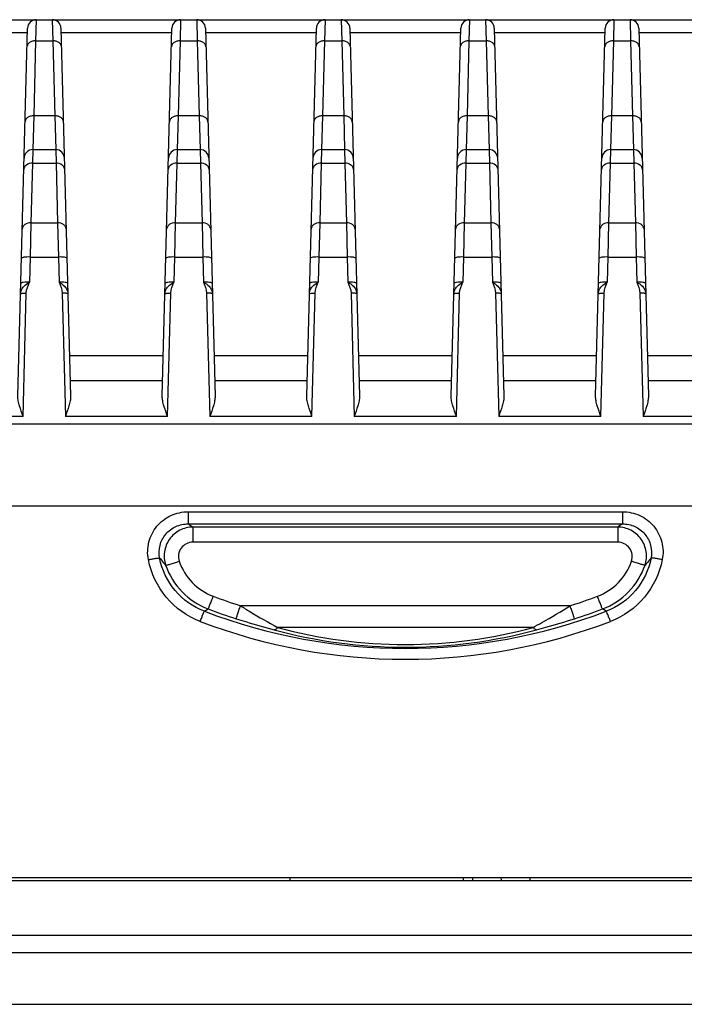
# Model space of a CAD drawing. Header units: millimetres. Extents: x 0 to 1682, y 0 to 1188.
# Tile 16 of 73: x 420 to 443, y 962 to 997. Entities that reach past the tile are written whole.
import ezdxf

# ---------------------------------------------------------------- set-up
doc = ezdxf.new("R2010")
doc.units = ezdxf.units.MM
doc.header["$LTSCALE"] = 92.51
for name, color, linetype in [('L2', 7, 'CONTINUOUS'), ('PROCESSING_MODULE_COVER-SHAPE', 7, 'CONTINUOUS'), ('PROTECTIVE_COVER-SHAPE', 7, 'CONTINUOUS'), ('REAR_CASE_15_RT1540__2024-SHAPE', 7, 'CONTINUOUS')]:
    doc.layers.add(name, color=color, linetype=linetype)

msp = doc.modelspace()

# ---------------------------------------------------------------- linework, layer by layer
at = {"layer": 'L2', "color": 7, "linetype": 'Continuous'}
for p, q in [((429.562574, 966.846684), (429.562574, 966.746684)), ((435.562574, 966.846684), (435.562574, 966.746684))]:
    msp.add_line(p, q, dxfattribs=at)
at = {"layer": 'PROCESSING_MODULE_COVER-SHAPE', "color": 7, "linetype": 'Continuous'}
for p, q in [((340.43256, 996.546684), (526.692588, 996.546684)), ((420.782145, 996.546684), (420.765271, 995.81443)), ((421.343003, 996.546684), (421.359877, 995.81443)), ((425.782145, 996.546684), (425.765271, 995.81443)), ((426.343003, 996.546684), (426.359877, 995.81443)), ((430.782145, 996.546684), (430.765271, 995.81443)), ((431.343003, 996.546684), (431.359877, 995.81443)), ((435.782145, 996.546684), (435.765271, 995.81443)), ((436.343003, 996.546684), (436.359877, 995.81443)), ((440.782145, 996.546684), (440.765271, 995.81443)), ((441.343003, 996.546684), (441.359877, 995.81443)), ((420.148468, 983.507989), (420.482248, 996.254537)), ((421.6429, 996.254537), (421.97668, 983.507989)), ((425.148468, 983.507989), (425.482248, 996.254537)), ((426.6429, 996.254537), (426.97668, 983.507989)), ((430.148468, 983.507989), (430.482248, 996.254537)), ((431.6429, 996.254537), (431.97668, 983.507989)), ((435.148468, 983.507989), (435.482248, 996.254537)), ((436.6429, 996.254537), (436.97668, 983.507989)), ((440.148468, 983.507989), (440.482248, 996.254537)), ((441.6429, 996.254537), (441.97668, 983.507989)), ((416.646754, 996.107344), (420.478393, 996.107344)), ((420.765271, 995.81443), (420.697288, 993.218257)), ((420.765271, 995.81443), (421.359877, 995.81443)), ((421.359877, 995.81443), (421.42786, 993.218257)), ((421.646754, 996.107344), (425.478393, 996.107344)), ((425.765271, 995.81443), (425.697288, 993.218257)), ((425.765271, 995.81443), (426.359877, 995.81443)), ((426.359877, 995.81443), (426.42786, 993.218257)), ((426.646754, 996.107344), (430.478393, 996.107344)), ((430.765271, 995.81443), (430.697288, 993.218257)), ((430.765271, 995.81443), (431.359877, 995.81443)), ((431.359877, 995.81443), (431.42786, 993.218257)), ((431.646754, 996.107344), (435.478393, 996.107344)), ((435.765271, 995.81443), (435.697288, 993.218257)), ((435.765271, 995.81443), (436.359877, 995.81443)), ((436.359877, 995.81443), (436.42786, 993.218257)), ((436.646754, 996.107344), (440.478393, 996.107344)), ((440.765271, 995.81443), (440.697288, 993.218257)), ((440.765271, 995.81443), (441.359877, 995.81443)), ((441.359877, 995.81443), (441.42786, 993.218257)), ((441.646754, 996.107344), (445.478393, 996.107344)), ((420.697288, 993.218257), (420.664308, 992.046684)), ((421.42786, 993.218257), (420.697288, 993.218257)), ((421.42786, 993.218257), (421.46084, 992.046684)), ((425.697288, 993.218257), (425.664308, 992.046684)), ((426.42786, 993.218257), (425.697288, 993.218257)), ((426.42786, 993.218257), (426.46084, 992.046684)), ((430.697288, 993.218257), (430.664308, 992.046684)), ((431.42786, 993.218257), (430.697288, 993.218257)), ((431.42786, 993.218257), (431.46084, 992.046684)), ((435.697288, 993.218257), (435.664308, 992.046684)), ((436.42786, 993.218257), (435.697288, 993.218257)), ((436.42786, 993.218257), (436.46084, 992.046684)), ((440.697288, 993.218257), (440.664308, 992.046684)), ((441.42786, 993.218257), (440.697288, 993.218257)), ((441.42786, 993.218257), (441.46084, 992.046684)), ((420.664308, 992.046684), (420.653894, 991.578773)), ((420.664308, 992.046684), (421.46084, 992.046684)), ((421.46084, 992.046684), (421.471254, 991.578773)), ((425.664308, 992.046684), (425.653894, 991.578773)), ((425.664308, 992.046684), (426.46084, 992.046684)), ((426.46084, 992.046684), (426.471254, 991.578773)), ((430.664308, 992.046684), (430.653894, 991.578773)), ((430.664308, 992.046684), (431.46084, 992.046684)), ((431.46084, 992.046684), (431.471254, 991.578773)), ((435.664308, 992.046684), (435.653894, 991.578773)), ((435.664308, 992.046684), (436.46084, 992.046684)), ((436.46084, 992.046684), (436.471254, 991.578773)), ((440.664308, 992.046684), (440.653894, 991.578773)), ((440.664308, 992.046684), (441.46084, 992.046684)), ((441.46084, 992.046684), (441.471254, 991.578773)), ((420.653894, 991.578773), (420.599841, 989.514595)), ((420.653894, 991.578773), (421.471254, 991.578773)), ((421.471254, 991.578773), (421.525307, 989.514595)), ((425.653894, 991.578773), (425.599841, 989.514595)), ((425.653894, 991.578773), (426.471254, 991.578773)), ((426.471254, 991.578773), (426.525307, 989.514595)), ((430.653894, 991.578773), (430.599841, 989.514595)), ((430.653894, 991.578773), (431.471254, 991.578773)), ((431.471254, 991.578773), (431.525307, 989.514595)), ((435.653894, 991.578773), (435.599841, 989.514595)), ((435.653894, 991.578773), (436.471254, 991.578773)), ((436.471254, 991.578773), (436.525307, 989.514595)), ((440.653894, 991.578773), (440.599841, 989.514595)), ((440.653894, 991.578773), (441.471254, 991.578773)), ((441.471254, 991.578773), (441.525307, 989.514595)), ((420.599841, 989.514595), (420.57347, 988.329802)), ((420.599841, 989.514595), (421.525307, 989.514595)), ((421.525307, 989.514595), (421.551678, 988.329802)), ((425.599841, 989.514595), (425.57347, 988.329802)), ((425.599841, 989.514595), (426.525307, 989.514595)), ((426.525307, 989.514595), (426.551678, 988.329802)), ((430.599841, 989.514595), (430.57347, 988.329802)), ((430.599841, 989.514595), (431.525307, 989.514595)), ((431.525307, 989.514595), (431.551678, 988.329802)), ((435.599841, 989.514595), (435.57347, 988.329802)), ((435.599841, 989.514595), (436.525307, 989.514595)), ((436.525307, 989.514595), (436.551678, 988.329802)), ((440.599841, 989.514595), (440.57347, 988.329802)), ((440.599841, 989.514595), (441.525307, 989.514595)), ((441.525307, 989.514595), (441.551678, 988.329802)), ((420.57347, 988.329802), (420.55069, 987.459858)), ((420.57347, 988.329802), (421.551678, 988.329802)), ((421.551678, 988.329802), (421.574458, 987.45986)), ((425.57347, 988.329802), (425.55069, 987.459858)), ((425.57347, 988.329802), (426.551678, 988.329802)), ((426.551678, 988.329802), (426.574458, 987.45986)), ((430.57347, 988.329802), (430.55069, 987.459858)), ((430.57347, 988.329802), (431.551678, 988.329802)), ((431.551678, 988.329802), (431.574458, 987.45986)), ((435.57347, 988.329802), (435.55069, 987.459858)), ((435.57347, 988.329802), (436.551678, 988.329802)), ((436.551678, 988.329802), (436.574458, 987.45986)), ((440.57347, 988.329802), (440.55069, 987.459858)), ((440.57347, 988.329802), (441.551678, 988.329802)), ((441.551678, 988.329802), (441.574458, 987.45986)), ((420.329275, 982.807156), (420.441211, 987.0818)), ((421.683936, 987.081801), (421.795873, 982.807156)), ((425.329275, 982.807156), (425.441211, 987.0818)), ((426.683936, 987.081801), (426.795873, 982.807156)), ((430.329275, 982.807156), (430.441211, 987.0818)), ((431.683936, 987.081801), (431.795873, 982.807156)), ((435.329275, 982.807156), (435.441211, 987.0818)), ((436.683936, 987.081801), (436.795873, 982.807156)), ((440.329275, 982.807156), (440.441211, 987.0818)), ((441.683936, 987.081801), (441.795873, 982.807156)), ((421.939565, 984.925363), (425.185583, 984.925363)), ((426.939565, 984.925363), (430.185583, 984.925363)), ((431.939565, 984.925363), (435.185583, 984.925363)), ((436.939565, 984.925363), (440.185583, 984.925363)), ((441.939565, 984.925363), (445.185583, 984.925363)), ((425.162574, 984.046684), (421.962574, 984.046684)), ((430.162574, 984.046684), (426.962574, 984.046684)), ((435.162574, 984.046684), (431.962574, 984.046684)), ((440.162574, 984.046684), (436.962574, 984.046684)), ((445.162574, 984.046684), (441.962574, 984.046684)), ((420.329275, 982.807156), (416.795873, 982.807156)), ((425.329275, 982.807156), (421.795873, 982.807156)), ((430.329275, 982.807156), (426.795873, 982.807156)), ((435.329275, 982.807156), (431.795873, 982.807156)), ((440.329275, 982.807156), (436.795873, 982.807156)), ((445.329275, 982.807156), (441.795873, 982.807156)), ((435.882865, 966.846684), (435.886357, 966.746684)), ((436.885748, 966.746684), (436.882256, 966.846684)), ((437.885139, 966.746684), (437.881647, 966.846684)), ((402.914384, 966.746684), (464.210764, 966.746684)), ((401.080209, 964.851356), (466.044939, 964.851356))]:
    msp.add_line(p, q, dxfattribs=at)
for centre, start, end in [((420.782145, 996.246684), 90, 178.5), ((421.343003, 996.246684), 1.5, 90), ((425.782145, 996.246684), 90, 178.5), ((426.343003, 996.246684), 1.5, 90), ((430.782145, 996.246684), 90, 178.5), ((431.343003, 996.246684), 1.5, 90), ((435.782145, 996.246684), 90, 178.5), ((436.343003, 996.246684), 1.5, 90), ((440.782145, 996.246684), 90, 178.5), ((441.343003, 996.246684), 1.5, 90), ((420.664308, 991.746684), 90, 178.5), ((421.46084, 991.746684), 1.5, 90), ((425.664308, 991.746684), 90, 178.5), ((426.46084, 991.746684), 1.5, 90), ((430.664308, 991.746684), 90, 178.5), ((431.46084, 991.746684), 1.5, 90), ((435.664308, 991.746684), 90, 178.5), ((436.46084, 991.746684), 1.5, 90), ((440.664308, 991.746684), 90, 178.5), ((441.46084, 991.746684), 1.5, 90)]:
    msp.add_arc(centre, 0.3, start, end, dxfattribs=at)
for points, knots in [([(420.765272, 995.814451), (420.727143, 995.81495), (420.653079, 995.806087), (420.55556, 995.76393), (420.485427, 995.697023), (420.466101, 995.637929), (420.465375, 995.610172)], [0, 0, 0, 0, 0.288086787, 0.555150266, 0.790224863, 1, 1, 1, 1]), ([(421.659773, 995.610172), (421.659047, 995.637929), (421.639721, 995.697023), (421.569588, 995.76393), (421.472069, 995.806087), (421.398005, 995.81495), (421.359876, 995.814451)], [0, 0, 0, 0, 0.209775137, 0.444849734, 0.711913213, 1, 1, 1, 1]), ([(425.765272, 995.814451), (425.727143, 995.81495), (425.653079, 995.806087), (425.55556, 995.76393), (425.485427, 995.697023), (425.466101, 995.637929), (425.465375, 995.610172)], [0, 0, 0, 0, 0.288086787, 0.555150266, 0.790224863, 1, 1, 1, 1]), ([(426.659773, 995.610172), (426.659047, 995.637929), (426.639721, 995.697023), (426.569588, 995.76393), (426.472069, 995.806087), (426.398005, 995.81495), (426.359876, 995.814451)], [0, 0, 0, 0, 0.209775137, 0.444849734, 0.711913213, 1, 1, 1, 1]), ([(430.765272, 995.814451), (430.727143, 995.81495), (430.653079, 995.806087), (430.55556, 995.76393), (430.485427, 995.697023), (430.466101, 995.637929), (430.465375, 995.610172)], [0, 0, 0, 0, 0.288086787, 0.555150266, 0.790224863, 1, 1, 1, 1]), ([(431.659773, 995.610172), (431.659047, 995.637929), (431.639721, 995.697023), (431.569588, 995.76393), (431.472069, 995.806087), (431.398005, 995.81495), (431.359876, 995.814451)], [0, 0, 0, 0, 0.209775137, 0.444849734, 0.711913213, 1, 1, 1, 1]), ([(435.765272, 995.814451), (435.727143, 995.81495), (435.653079, 995.806087), (435.55556, 995.76393), (435.485427, 995.697023), (435.466101, 995.637929), (435.465375, 995.610172)], [0, 0, 0, 0, 0.288086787, 0.555150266, 0.790224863, 1, 1, 1, 1]), ([(436.659773, 995.610172), (436.659047, 995.637929), (436.639721, 995.697023), (436.569588, 995.76393), (436.472069, 995.806087), (436.398005, 995.81495), (436.359876, 995.814451)], [0, 0, 0, 0, 0.209775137, 0.444849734, 0.711913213, 1, 1, 1, 1]), ([(440.765272, 995.814451), (440.727143, 995.81495), (440.653079, 995.806087), (440.55556, 995.76393), (440.485427, 995.697023), (440.466101, 995.637929), (440.465375, 995.610172)], [0, 0, 0, 0, 0.288086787, 0.555150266, 0.790224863, 1, 1, 1, 1]), ([(441.659773, 995.610172), (441.659047, 995.637929), (441.639721, 995.697023), (441.569588, 995.76393), (441.472069, 995.806087), (441.398005, 995.81495), (441.359876, 995.814451)], [0, 0, 0, 0, 0.209775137, 0.444849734, 0.711913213, 1, 1, 1, 1]), ([(420.697288, 993.218257), (420.659159, 993.218756), (420.585095, 993.209893), (420.487576, 993.167736), (420.417443, 993.100829), (420.398118, 993.041735), (420.397391, 993.013978)], [0, 0, 0, 0, 0.288086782, 0.555150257, 0.790224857, 1, 1, 1, 1]), ([(421.727757, 993.013978), (421.72703, 993.041735), (421.707705, 993.100829), (421.637572, 993.167736), (421.540053, 993.209893), (421.465989, 993.218756), (421.42786, 993.218257)], [0, 0, 0, 0, 0.209775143, 0.444849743, 0.711913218, 1, 1, 1, 1]), ([(425.697288, 993.218257), (425.659159, 993.218756), (425.585095, 993.209893), (425.487576, 993.167736), (425.417443, 993.100829), (425.398118, 993.041735), (425.397391, 993.013978)], [0, 0, 0, 0, 0.288086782, 0.555150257, 0.790224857, 1, 1, 1, 1]), ([(426.727757, 993.013978), (426.72703, 993.041735), (426.707705, 993.100829), (426.637572, 993.167736), (426.540053, 993.209893), (426.465989, 993.218756), (426.42786, 993.218257)], [0, 0, 0, 0, 0.209775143, 0.444849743, 0.711913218, 1, 1, 1, 1]), ([(430.697288, 993.218257), (430.659159, 993.218756), (430.585095, 993.209893), (430.487576, 993.167736), (430.417443, 993.100829), (430.398118, 993.041735), (430.397391, 993.013978)], [0, 0, 0, 0, 0.288086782, 0.555150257, 0.790224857, 1, 1, 1, 1]), ([(431.727757, 993.013978), (431.72703, 993.041735), (431.707705, 993.100829), (431.637572, 993.167736), (431.540053, 993.209893), (431.465989, 993.218756), (431.42786, 993.218257)], [0, 0, 0, 0, 0.209775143, 0.444849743, 0.711913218, 1, 1, 1, 1]), ([(435.697288, 993.218257), (435.659159, 993.218756), (435.585095, 993.209893), (435.487576, 993.167736), (435.417443, 993.100829), (435.398118, 993.041735), (435.397391, 993.013978)], [0, 0, 0, 0, 0.288086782, 0.555150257, 0.790224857, 1, 1, 1, 1]), ([(436.727757, 993.013978), (436.72703, 993.041735), (436.707705, 993.100829), (436.637572, 993.167736), (436.540053, 993.209893), (436.465989, 993.218756), (436.42786, 993.218257)], [0, 0, 0, 0, 0.209775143, 0.444849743, 0.711913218, 1, 1, 1, 1]), ([(440.697288, 993.218257), (440.659159, 993.218756), (440.585095, 993.209893), (440.487576, 993.167736), (440.417443, 993.100829), (440.398118, 993.041735), (440.397391, 993.013978)], [0, 0, 0, 0, 0.288086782, 0.555150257, 0.790224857, 1, 1, 1, 1]), ([(441.727757, 993.013978), (441.72703, 993.041735), (441.707705, 993.100829), (441.637572, 993.167736), (441.540053, 993.209893), (441.465989, 993.218756), (441.42786, 993.218257)], [0, 0, 0, 0, 0.209775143, 0.444849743, 0.711913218, 1, 1, 1, 1]), ([(420.653894, 991.578773), (420.580787, 991.579564), (420.469028, 991.55023), (420.373513, 991.449434), (420.354779, 991.386694), (420.353996, 991.356812)], [0, 0, 0, 0, 0.539576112, 0.779391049, 1, 1, 1, 1]), ([(421.771152, 991.356812), (421.770369, 991.386694), (421.751635, 991.449434), (421.65612, 991.55023), (421.544361, 991.579564), (421.471254, 991.578773)], [0, 0, 0, 0, 0.220608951, 0.460423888, 1, 1, 1, 1]), ([(425.653894, 991.578773), (425.580787, 991.579564), (425.469028, 991.55023), (425.373513, 991.449434), (425.354779, 991.386694), (425.353996, 991.356812)], [0, 0, 0, 0, 0.539576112, 0.779391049, 1, 1, 1, 1]), ([(426.771152, 991.356812), (426.770369, 991.386694), (426.751635, 991.449434), (426.65612, 991.55023), (426.544361, 991.579564), (426.471254, 991.578773)], [0, 0, 0, 0, 0.220608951, 0.460423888, 1, 1, 1, 1]), ([(430.653894, 991.578773), (430.580787, 991.579564), (430.469028, 991.55023), (430.373513, 991.449434), (430.354779, 991.386694), (430.353996, 991.356812)], [0, 0, 0, 0, 0.539576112, 0.779391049, 1, 1, 1, 1]), ([(431.771152, 991.356812), (431.770369, 991.386694), (431.751635, 991.449434), (431.65612, 991.55023), (431.544361, 991.579564), (431.471254, 991.578773)], [0, 0, 0, 0, 0.220608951, 0.460423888, 1, 1, 1, 1]), ([(435.653894, 991.578773), (435.580787, 991.579564), (435.469028, 991.55023), (435.373513, 991.449434), (435.354779, 991.386694), (435.353996, 991.356812)], [0, 0, 0, 0, 0.539576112, 0.779391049, 1, 1, 1, 1]), ([(436.771152, 991.356812), (436.770369, 991.386694), (436.751635, 991.449434), (436.65612, 991.55023), (436.544361, 991.579564), (436.471254, 991.578773)], [0, 0, 0, 0, 0.220608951, 0.460423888, 1, 1, 1, 1]), ([(440.653894, 991.578773), (440.580787, 991.579564), (440.469028, 991.55023), (440.373513, 991.449434), (440.354779, 991.386694), (440.353996, 991.356812)], [0, 0, 0, 0, 0.539576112, 0.779391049, 1, 1, 1, 1]), ([(441.771152, 991.356812), (441.770369, 991.386694), (441.751635, 991.449434), (441.65612, 991.55023), (441.544361, 991.579564), (441.471254, 991.578773)], [0, 0, 0, 0, 0.220608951, 0.460423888, 1, 1, 1, 1]), ([(420.599841, 989.514595), (420.526734, 989.515386), (420.414975, 989.486052), (420.319461, 989.385256), (420.300727, 989.322516), (420.299944, 989.292635)], [0, 0, 0, 0, 0.53957622, 0.779391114, 1, 1, 1, 1]), ([(421.825204, 989.292635), (421.824421, 989.322516), (421.805687, 989.385256), (421.710173, 989.486052), (421.598413, 989.515386), (421.525307, 989.514595)], [0, 0, 0, 0, 0.220608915, 0.460423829, 1, 1, 1, 1]), ([(425.599841, 989.514595), (425.526734, 989.515386), (425.414975, 989.486052), (425.319461, 989.385256), (425.300727, 989.322516), (425.299944, 989.292635)], [0, 0, 0, 0, 0.53957622, 0.779391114, 1, 1, 1, 1]), ([(426.825204, 989.292635), (426.824421, 989.322516), (426.805687, 989.385256), (426.710173, 989.486052), (426.598413, 989.515386), (426.525307, 989.514595)], [0, 0, 0, 0, 0.220608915, 0.460423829, 1, 1, 1, 1]), ([(430.599841, 989.514595), (430.526734, 989.515386), (430.414975, 989.486052), (430.319461, 989.385256), (430.300727, 989.322516), (430.299944, 989.292635)], [0, 0, 0, 0, 0.53957622, 0.779391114, 1, 1, 1, 1]), ([(431.825204, 989.292635), (431.824421, 989.322516), (431.805687, 989.385256), (431.710173, 989.486052), (431.598413, 989.515386), (431.525307, 989.514595)], [0, 0, 0, 0, 0.220608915, 0.460423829, 1, 1, 1, 1]), ([(435.599841, 989.514595), (435.526734, 989.515386), (435.414975, 989.486052), (435.319461, 989.385256), (435.300727, 989.322516), (435.299944, 989.292635)], [0, 0, 0, 0, 0.53957622, 0.779391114, 1, 1, 1, 1]), ([(436.825204, 989.292635), (436.824421, 989.322516), (436.805687, 989.385256), (436.710173, 989.486052), (436.598413, 989.515386), (436.525307, 989.514595)], [0, 0, 0, 0, 0.220608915, 0.460423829, 1, 1, 1, 1]), ([(440.599841, 989.514595), (440.526734, 989.515386), (440.414975, 989.486052), (440.319461, 989.385256), (440.300727, 989.322516), (440.299944, 989.292635)], [0, 0, 0, 0, 0.53957622, 0.779391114, 1, 1, 1, 1]), ([(441.825204, 989.292635), (441.824421, 989.322516), (441.805687, 989.385256), (441.710173, 989.486052), (441.598413, 989.515386), (441.525307, 989.514595)], [0, 0, 0, 0, 0.220608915, 0.460423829, 1, 1, 1, 1]), ([(420.57347, 988.329802), (420.53533, 988.330771), (420.465495, 988.330627), (420.369589, 988.322094), (420.31227, 988.312261), (420.273836, 988.295616), (420.273573, 988.285561)], [0, 0, 0, 0, 0.37041342, 0.686020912, 0.902344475, 1, 1, 1, 1]), ([(421.851575, 988.285561), (421.851312, 988.295616), (421.812878, 988.312261), (421.755559, 988.322094), (421.659653, 988.330627), (421.589818, 988.330771), (421.551678, 988.329802)], [0, 0, 0, 0, 0.097655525, 0.313979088, 0.62958658, 1, 1, 1, 1]), ([(425.57347, 988.329802), (425.53533, 988.330771), (425.465495, 988.330627), (425.369589, 988.322094), (425.31227, 988.312261), (425.273836, 988.295616), (425.273573, 988.285561)], [0, 0, 0, 0, 0.37041342, 0.686020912, 0.902344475, 1, 1, 1, 1]), ([(426.851575, 988.285561), (426.851312, 988.295616), (426.812878, 988.312261), (426.755559, 988.322094), (426.659653, 988.330627), (426.589818, 988.330771), (426.551678, 988.329802)], [0, 0, 0, 0, 0.097655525, 0.313979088, 0.62958658, 1, 1, 1, 1]), ([(430.57347, 988.329802), (430.53533, 988.330771), (430.465495, 988.330627), (430.369589, 988.322094), (430.31227, 988.312261), (430.273836, 988.295616), (430.273573, 988.285561)], [0, 0, 0, 0, 0.37041342, 0.686020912, 0.902344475, 1, 1, 1, 1]), ([(431.851575, 988.285561), (431.851312, 988.295616), (431.812878, 988.312261), (431.755559, 988.322094), (431.659653, 988.330627), (431.589818, 988.330771), (431.551678, 988.329802)], [0, 0, 0, 0, 0.097655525, 0.313979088, 0.62958658, 1, 1, 1, 1]), ([(435.57347, 988.329802), (435.53533, 988.330771), (435.465495, 988.330627), (435.369589, 988.322094), (435.31227, 988.312261), (435.273836, 988.295616), (435.273573, 988.285561)], [0, 0, 0, 0, 0.37041342, 0.686020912, 0.902344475, 1, 1, 1, 1]), ([(436.851575, 988.285561), (436.851312, 988.295616), (436.812878, 988.312261), (436.755559, 988.322094), (436.659653, 988.330627), (436.589818, 988.330771), (436.551678, 988.329802)], [0, 0, 0, 0, 0.097655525, 0.313979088, 0.62958658, 1, 1, 1, 1]), ([(440.57347, 988.329802), (440.53533, 988.330771), (440.465495, 988.330627), (440.369589, 988.322094), (440.31227, 988.312261), (440.273836, 988.295616), (440.273573, 988.285561)], [0, 0, 0, 0, 0.37041342, 0.686020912, 0.902344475, 1, 1, 1, 1]), ([(441.851575, 988.285561), (441.851312, 988.295616), (441.812878, 988.312261), (441.755559, 988.322094), (441.659653, 988.330627), (441.589818, 988.330771), (441.551678, 988.329802)], [0, 0, 0, 0, 0.097655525, 0.313979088, 0.62958658, 1, 1, 1, 1]), ([(420.241281, 987.052295), (420.242532, 987.100122), (420.264725, 987.19686), (420.320651, 987.277849), (420.353754, 987.313316)], [0, 0, 0, 0, 0.496511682, 1, 1, 1, 1]), ([(420.55069, 987.45986), (420.512546, 987.460828), (420.442713, 987.460688), (420.346811, 987.452144), (420.289494, 987.442322), (420.251056, 987.425675), (420.250793, 987.415618)], [0, 0, 0, 0, 0.370456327, 0.685990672, 0.902331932, 1, 1, 1, 1]), ([(421.874355, 987.415618), (421.874092, 987.425675), (421.835654, 987.442322), (421.778337, 987.452144), (421.682435, 987.460688), (421.612602, 987.460828), (421.574458, 987.45986)], [0, 0, 0, 0, 0.097668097, 0.314009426, 0.629543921, 1, 1, 1, 1]), ([(421.766315, 987.318693), (421.800794, 987.28282), (421.859289, 987.200514), (421.882584, 987.101307), (421.883867, 987.052287)], [0, 0, 0, 0, 0.503641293, 1, 1, 1, 1]), ([(425.241281, 987.052295), (425.242532, 987.100122), (425.264725, 987.19686), (425.320651, 987.277849), (425.353754, 987.313316)], [0, 0, 0, 0, 0.496511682, 1, 1, 1, 1]), ([(425.55069, 987.45986), (425.512546, 987.460828), (425.442713, 987.460688), (425.346811, 987.452144), (425.289494, 987.442322), (425.251056, 987.425675), (425.250793, 987.415618)], [0, 0, 0, 0, 0.370456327, 0.685990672, 0.902331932, 1, 1, 1, 1]), ([(426.874355, 987.415618), (426.874092, 987.425675), (426.835654, 987.442322), (426.778337, 987.452144), (426.682435, 987.460688), (426.612602, 987.460828), (426.574458, 987.45986)], [0, 0, 0, 0, 0.097668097, 0.314009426, 0.629543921, 1, 1, 1, 1]), ([(426.766315, 987.318693), (426.800794, 987.28282), (426.859289, 987.200514), (426.882584, 987.101307), (426.883867, 987.052287)], [0, 0, 0, 0, 0.503641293, 1, 1, 1, 1]), ([(430.241281, 987.052295), (430.242532, 987.100122), (430.264725, 987.19686), (430.320651, 987.277849), (430.353754, 987.313316)], [0, 0, 0, 0, 0.496511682, 1, 1, 1, 1]), ([(430.55069, 987.45986), (430.512546, 987.460828), (430.442713, 987.460688), (430.346811, 987.452144), (430.289494, 987.442322), (430.251056, 987.425675), (430.250793, 987.415618)], [0, 0, 0, 0, 0.370456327, 0.685990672, 0.902331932, 1, 1, 1, 1]), ([(431.874355, 987.415618), (431.874092, 987.425675), (431.835654, 987.442322), (431.778337, 987.452144), (431.682435, 987.460688), (431.612602, 987.460828), (431.574458, 987.45986)], [0, 0, 0, 0, 0.097668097, 0.314009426, 0.629543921, 1, 1, 1, 1]), ([(431.766315, 987.318693), (431.800794, 987.28282), (431.859289, 987.200514), (431.882584, 987.101307), (431.883867, 987.052287)], [0, 0, 0, 0, 0.503641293, 1, 1, 1, 1]), ([(435.241281, 987.052295), (435.242532, 987.100122), (435.264725, 987.19686), (435.320651, 987.277849), (435.353754, 987.313316)], [0, 0, 0, 0, 0.496511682, 1, 1, 1, 1]), ([(435.55069, 987.45986), (435.512546, 987.460828), (435.442713, 987.460688), (435.346811, 987.452144), (435.289494, 987.442322), (435.251056, 987.425675), (435.250793, 987.415618)], [0, 0, 0, 0, 0.370456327, 0.685990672, 0.902331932, 1, 1, 1, 1]), ([(436.874355, 987.415618), (436.874092, 987.425675), (436.835654, 987.442322), (436.778337, 987.452144), (436.682435, 987.460688), (436.612602, 987.460828), (436.574458, 987.45986)], [0, 0, 0, 0, 0.097668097, 0.314009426, 0.629543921, 1, 1, 1, 1]), ([(436.766315, 987.318693), (436.800794, 987.28282), (436.859289, 987.200514), (436.882584, 987.101307), (436.883867, 987.052287)], [0, 0, 0, 0, 0.503641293, 1, 1, 1, 1]), ([(440.241281, 987.052295), (440.242532, 987.100122), (440.264725, 987.19686), (440.320651, 987.277849), (440.353754, 987.313316)], [0, 0, 0, 0, 0.496511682, 1, 1, 1, 1]), ([(440.55069, 987.45986), (440.512546, 987.460828), (440.442713, 987.460688), (440.346811, 987.452144), (440.289494, 987.442322), (440.251056, 987.425675), (440.250793, 987.415618)], [0, 0, 0, 0, 0.370456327, 0.685990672, 0.902331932, 1, 1, 1, 1]), ([(441.874355, 987.415618), (441.874092, 987.425675), (441.835654, 987.442322), (441.778337, 987.452144), (441.682435, 987.460688), (441.612602, 987.460828), (441.574458, 987.45986)], [0, 0, 0, 0, 0.097668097, 0.314009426, 0.629543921, 1, 1, 1, 1]), ([(441.766315, 987.318693), (441.800794, 987.28282), (441.859289, 987.200514), (441.882584, 987.101307), (441.883867, 987.052287)], [0, 0, 0, 0, 0.503641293, 1, 1, 1, 1]), ([(420.241279, 987.052301), (420.241455, 987.059003), (420.267082, 987.07009), (420.305289, 987.076654), (420.369228, 987.082344), (420.415785, 987.082444), (420.441211, 987.0818)], [0, 0, 0, 0, 0.097640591, 0.3139712, 0.629583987, 1, 1, 1, 1]), ([(421.883869, 987.052302), (421.883693, 987.059006), (421.858071, 987.070103), (421.819857, 987.07666), (421.75592, 987.082349), (421.709363, 987.082446), (421.683936, 987.081801)], [0, 0, 0, 0, 0.097661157, 0.313986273, 0.629591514, 1, 1, 1, 1]), ([(425.241279, 987.052301), (425.241455, 987.059003), (425.267082, 987.07009), (425.305289, 987.076654), (425.369228, 987.082344), (425.415785, 987.082444), (425.441211, 987.0818)], [0, 0, 0, 0, 0.097640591, 0.3139712, 0.629583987, 1, 1, 1, 1]), ([(426.883869, 987.052302), (426.883693, 987.059006), (426.858071, 987.070103), (426.819857, 987.07666), (426.75592, 987.082349), (426.709363, 987.082446), (426.683936, 987.081801)], [0, 0, 0, 0, 0.097661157, 0.313986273, 0.629591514, 1, 1, 1, 1]), ([(430.241279, 987.052301), (430.241455, 987.059003), (430.267082, 987.07009), (430.305289, 987.076654), (430.369228, 987.082344), (430.415785, 987.082444), (430.441211, 987.0818)], [0, 0, 0, 0, 0.097640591, 0.3139712, 0.629583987, 1, 1, 1, 1]), ([(431.883869, 987.052302), (431.883693, 987.059006), (431.858071, 987.070103), (431.819857, 987.07666), (431.75592, 987.082349), (431.709363, 987.082446), (431.683936, 987.081801)], [0, 0, 0, 0, 0.097661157, 0.313986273, 0.629591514, 1, 1, 1, 1]), ([(435.241279, 987.052301), (435.241455, 987.059003), (435.267082, 987.07009), (435.305289, 987.076654), (435.369228, 987.082344), (435.415785, 987.082444), (435.441211, 987.0818)], [0, 0, 0, 0, 0.097640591, 0.3139712, 0.629583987, 1, 1, 1, 1]), ([(436.883869, 987.052302), (436.883693, 987.059006), (436.858071, 987.070103), (436.819857, 987.07666), (436.75592, 987.082349), (436.709363, 987.082446), (436.683936, 987.081801)], [0, 0, 0, 0, 0.097661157, 0.313986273, 0.629591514, 1, 1, 1, 1]), ([(440.241279, 987.052301), (440.241455, 987.059003), (440.267082, 987.07009), (440.305289, 987.076654), (440.369228, 987.082344), (440.415785, 987.082444), (440.441211, 987.0818)], [0, 0, 0, 0, 0.097640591, 0.3139712, 0.629583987, 1, 1, 1, 1]), ([(441.883869, 987.052302), (441.883693, 987.059006), (441.858071, 987.070103), (441.819857, 987.07666), (441.75592, 987.082349), (441.709363, 987.082446), (441.683936, 987.081801)], [0, 0, 0, 0, 0.097661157, 0.313986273, 0.629591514, 1, 1, 1, 1]), ([(420.329275, 982.807156), (420.28741, 982.928601), (420.224078, 983.105751), (420.162148, 983.339841), (420.147046, 983.453683), (420.148468, 983.507989)], [0, 0, 0, 0, 0.530402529, 0.775693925, 1, 1, 1, 1]), ([(421.97668, 983.507989), (421.978102, 983.453688), (421.963005, 983.339852), (421.901075, 983.105761), (421.83774, 982.928607), (421.795873, 982.807156)], [0, 0, 0, 0, 0.224285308, 0.469572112, 1, 1, 1, 1]), ([(425.329275, 982.807156), (425.28741, 982.928601), (425.224078, 983.105751), (425.162148, 983.339841), (425.147046, 983.453683), (425.148468, 983.507989)], [0, 0, 0, 0, 0.530402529, 0.775693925, 1, 1, 1, 1]), ([(426.97668, 983.507989), (426.978102, 983.453688), (426.963005, 983.339852), (426.901075, 983.105761), (426.83774, 982.928607), (426.795873, 982.807156)], [0, 0, 0, 0, 0.224285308, 0.469572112, 1, 1, 1, 1]), ([(430.329275, 982.807156), (430.28741, 982.928601), (430.224078, 983.105751), (430.162148, 983.339841), (430.147046, 983.453683), (430.148468, 983.507989)], [0, 0, 0, 0, 0.530402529, 0.775693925, 1, 1, 1, 1]), ([(431.97668, 983.507989), (431.978102, 983.453688), (431.963005, 983.339852), (431.901075, 983.105761), (431.83774, 982.928607), (431.795873, 982.807156)], [0, 0, 0, 0, 0.224285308, 0.469572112, 1, 1, 1, 1]), ([(435.329275, 982.807156), (435.28741, 982.928601), (435.224078, 983.105751), (435.162148, 983.339841), (435.147046, 983.453683), (435.148468, 983.507989)], [0, 0, 0, 0, 0.530402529, 0.775693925, 1, 1, 1, 1]), ([(436.97668, 983.507989), (436.978102, 983.453688), (436.963005, 983.339852), (436.901075, 983.105761), (436.83774, 982.928607), (436.795873, 982.807156)], [0, 0, 0, 0, 0.224285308, 0.469572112, 1, 1, 1, 1]), ([(440.329275, 982.807156), (440.28741, 982.928601), (440.224078, 983.105751), (440.162148, 983.339841), (440.147046, 983.453683), (440.148468, 983.507989)], [0, 0, 0, 0, 0.530402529, 0.775693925, 1, 1, 1, 1]), ([(441.97668, 983.507989), (441.978102, 983.453688), (441.963005, 983.339852), (441.901075, 983.105761), (441.83774, 982.928607), (441.795873, 982.807156)], [0, 0, 0, 0, 0.224285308, 0.469572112, 1, 1, 1, 1])]:
    msp.add_open_spline(points, degree=3, knots=knots, dxfattribs=at)
for points in [[(420.353754, 987.313316), (420.409586, 987.373135), (420.479991, 987.418666), (420.550691, 987.45986)], [(420.441211, 987.0818), (420.444639, 987.212952), (420.500316, 987.338717), (420.55069, 987.459858)], [(421.574458, 987.45986), (421.643049, 987.419866), (421.711296, 987.375938), (421.766315, 987.318693)], [(421.574458, 987.45986), (421.624805, 987.338707), (421.680508, 987.212953), (421.683936, 987.081801)], [(425.353754, 987.313316), (425.409586, 987.373135), (425.479991, 987.418666), (425.550691, 987.45986)], [(425.441211, 987.0818), (425.444639, 987.212952), (425.500316, 987.338717), (425.55069, 987.459858)], [(426.574458, 987.45986), (426.643049, 987.419866), (426.711296, 987.375938), (426.766315, 987.318693)], [(426.574458, 987.45986), (426.624805, 987.338707), (426.680508, 987.212953), (426.683936, 987.081801)], [(430.353754, 987.313316), (430.409586, 987.373135), (430.479991, 987.418666), (430.550691, 987.45986)], [(430.441211, 987.0818), (430.444639, 987.212952), (430.500316, 987.338717), (430.55069, 987.459858)], [(431.574458, 987.45986), (431.643049, 987.419866), (431.711296, 987.375938), (431.766315, 987.318693)], [(431.574458, 987.45986), (431.624805, 987.338707), (431.680508, 987.212953), (431.683936, 987.081801)], [(435.353754, 987.313316), (435.409586, 987.373135), (435.479991, 987.418666), (435.550691, 987.45986)], [(435.441211, 987.0818), (435.444639, 987.212952), (435.500316, 987.338717), (435.55069, 987.459858)], [(436.574458, 987.45986), (436.643049, 987.419866), (436.711296, 987.375938), (436.766315, 987.318693)], [(436.574458, 987.45986), (436.624805, 987.338707), (436.680508, 987.212953), (436.683936, 987.081801)], [(440.353754, 987.313316), (440.409586, 987.373135), (440.479991, 987.418666), (440.550691, 987.45986)], [(440.441211, 987.0818), (440.444639, 987.212952), (440.500316, 987.338717), (440.55069, 987.459858)], [(441.574458, 987.45986), (441.643049, 987.419866), (441.711296, 987.375938), (441.766315, 987.318693)], [(441.574458, 987.45986), (441.624805, 987.338707), (441.680508, 987.212953), (441.683936, 987.081801)]]:
    msp.add_open_spline(points, degree=3, dxfattribs=at)
at = {"layer": 'PROTECTIVE_COVER-SHAPE', "color": 7, "linetype": 'Continuous'}
for p, q in [((461.933562, 982.546684), (405.191586, 982.546684)), ((462.032841, 979.703692), (405.092307, 979.703692)), ((426.046249, 979.510676), (426.046249, 979.091263)), ((426.046249, 979.510676), (441.078899, 979.510676)), ((441.078899, 979.510676), (441.078899, 979.091263)), ((426.046249, 979.091263), (441.078899, 979.091263)), ((426.211536, 978.979141), (426.211536, 978.454876)), ((440.913612, 978.979141), (426.211536, 978.979141)), ((440.913612, 978.979141), (440.913612, 978.454876)), ((440.913612, 978.454876), (426.211536, 978.454876)), ((426.605319, 976.063678), (426.737727, 976.142962)), ((439.270234, 976.25634), (427.854914, 976.25634)), ((440.519829, 976.063678), (440.387421, 976.142962)), ((437.986105, 975.50713), (429.139043, 975.50713)), ((406.013162, 966.846684), (461.111986, 966.846684))]:
    msp.add_line(p, q, dxfattribs=at)
for centre, radius, start, end in [((433.563671, 994.236821), 18.864983, 249.3558727, 252.3854865), ((433.561477, 994.236821), 18.864983, 287.6145135, 290.6441273), ((433.562574, 994.255161), 19.476484, 249.0708606, 290.9291394), ((433.563698, 994.263058), 19.363154, 249.3582452, 252.3875235), ((433.56145, 994.263058), 19.363154, 287.6124765, 290.6417548), ((433.562574, 994.276087), 19.874954, 249.072772, 290.927228)]:
    msp.add_arc(centre, radius, start, end, dxfattribs=at)
for points, knots in [([(424.667979, 977.851879), (424.629098, 978.051915), (424.640881, 978.475179), (424.929715, 979.036107), (425.429587, 979.420358), (425.842506, 979.510664), (426.046249, 979.510676)], [0, 0, 0, 0, 0.250081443, 0.500060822, 0.749963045, 1, 1, 1, 1]), ([(441.078899, 979.510676), (441.282994, 979.510648), (441.696431, 979.420095), (442.196192, 979.035157), (442.484349, 978.474353), (442.496019, 978.05163), (442.457169, 977.851879)], [0, 0, 0, 0, 0.250469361, 0.500538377, 0.75026824, 1, 1, 1, 1]), ([(425.058374, 977.908931), (425.030213, 978.052127), (425.038178, 978.355257), (425.245912, 978.756366), (425.605116, 979.02908), (425.90059, 979.091845), (426.046249, 979.091263)], [0, 0, 0, 0, 0.250363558, 0.500371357, 0.750113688, 1, 1, 1, 1]), ([(426.046249, 979.091263), (426.059102, 979.081781), (426.113089, 979.042802), (426.168635, 979.005995), (426.211536, 978.979141)], [0, 0, 0, 0, 0.239881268, 1, 1, 1, 1]), ([(441.078899, 979.091263), (441.066045, 979.081781), (441.012059, 979.042802), (440.956513, 979.005995), (440.913612, 978.979141)], [0, 0, 0, 0, 0.239880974, 1, 1, 1, 1]), ([(441.078898, 979.091263), (441.22481, 979.09184), (441.520659, 979.028893), (441.879785, 978.755684), (442.087035, 978.35466), (442.094905, 978.051923), (442.066774, 977.908931)], [0, 0, 0, 0, 0.250319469, 0.500232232, 0.749989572, 1, 1, 1, 1]), ([(426.211537, 978.979141), (426.055134, 978.978189), (425.737831, 978.900406), (425.370565, 978.581768), (425.187055, 978.132017), (425.216283, 977.807329), (425.266166, 977.65969)], [0, 0, 0, 0, 0.250283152, 0.500685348, 0.750623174, 1, 1, 1, 1]), ([(441.858982, 977.65969), (441.908938, 977.807556), (441.938098, 978.132711), (441.754015, 978.582555), (441.386645, 978.900635), (441.069762, 978.978196), (440.913612, 978.979141)], [0, 0, 0, 0, 0.249757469, 0.499952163, 0.750120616, 1, 1, 1, 1]), ([(426.211536, 978.454876), (426.133044, 978.45486), (425.973691, 978.417401), (425.788033, 978.259285), (425.695325, 978.033842), (425.710607, 977.870984), (425.73593, 977.796984)], [0, 0, 0, 0, 0.250512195, 0.500673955, 0.75037837, 1, 1, 1, 1]), ([(441.389218, 977.796984), (441.414573, 977.8711), (441.429829, 978.034191), (441.336826, 978.25968), (441.151119, 978.417508), (440.991978, 978.454869), (440.913612, 978.454876)], [0, 0, 0, 0, 0.250004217, 0.499965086, 0.749890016, 1, 1, 1, 1]), ([(424.667979, 977.851879), (424.714665, 977.860937), (424.801841, 977.876614), (424.91877, 977.897361), (425.001171, 977.90504), (425.045305, 977.912857), (425.058374, 977.908932)], [0, 0, 0, 0, 0.361178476, 0.674185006, 0.896367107, 1, 1, 1, 1]), ([(426.4636, 975.712188), (426.01439, 975.884029), (425.189766, 976.466716), (424.759892, 977.379827), (424.667979, 977.851879)], [0, 0, 0, 0, 0.500020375, 1, 1, 1, 1]), ([(425.058374, 977.908931), (425.073886, 977.887906), (425.139445, 977.801819), (425.210166, 977.719688), (425.266166, 977.65969)], [0, 0, 0, 0, 0.241483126, 1, 1, 1, 1]), ([(426.605319, 976.063678), (426.217836, 976.211627), (425.506655, 976.714083), (425.136978, 977.501933), (425.058374, 977.908931)], [0, 0, 0, 0, 0.500149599, 1, 1, 1, 1]), ([(425.266166, 977.65969), (425.272109, 977.658976), (425.289296, 977.662072), (425.341289, 977.67281), (425.436235, 977.700261), (425.575822, 977.743219), (425.680181, 977.777954), (425.73593, 977.796984)], [0, 0, 0, 0, 0.036649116, 0.104831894, 0.327015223, 0.639371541, 1, 1, 1, 1]), ([(425.73593, 977.796984), (425.829418, 977.52387), (426.140641, 977.01224), (426.642336, 976.685017), (426.912586, 976.583191)], [0, 0, 0, 0, 0.499890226, 1, 1, 1, 1]), ([(440.212562, 976.583191), (440.482839, 976.685051), (440.98455, 977.012258), (441.295727, 977.523911), (441.389218, 977.796984)], [0, 0, 0, 0, 0.500173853, 1, 1, 1, 1]), ([(442.066775, 977.908932), (441.9882, 977.501976), (441.618518, 976.71414), (440.907363, 976.211627), (440.519829, 976.063678)], [0, 0, 0, 0, 0.499792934, 1, 1, 1, 1]), ([(442.457169, 977.851879), (442.36531, 977.379854), (441.935346, 976.466802), (441.110804, 975.884003), (440.661548, 975.712188)], [0, 0, 0, 0, 0.499942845, 1, 1, 1, 1]), ([(441.858982, 977.65969), (441.853038, 977.658976), (441.835851, 977.662073), (441.783858, 977.672812), (441.688913, 977.700262), (441.549326, 977.74322), (441.444967, 977.777955), (441.389218, 977.796984)], [0, 0, 0, 0, 0.036649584, 0.104832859, 0.327016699, 0.639372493, 1, 1, 1, 1]), ([(442.066775, 977.908932), (442.051262, 977.887907), (441.985703, 977.801819), (441.914982, 977.719688), (441.858982, 977.65969)], [0, 0, 0, 0, 0.241482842, 1, 1, 1, 1]), ([(442.457169, 977.851879), (442.410483, 977.860937), (442.323308, 977.876614), (442.206378, 977.897361), (442.123978, 977.90504), (442.079843, 977.912857), (442.066775, 977.908932)], [0, 0, 0, 0, 0.361177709, 0.674183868, 0.896366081, 1, 1, 1, 1]), ([(425.266166, 977.65969), (425.38358, 977.318437), (425.773303, 976.679557), (426.400101, 976.27045), (426.737727, 976.142962)], [0, 0, 0, 0, 0.499995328, 1, 1, 1, 1]), ([(440.387421, 976.142962), (440.72507, 976.27047), (441.351861, 976.679589), (441.74157, 977.318468), (441.858982, 977.65969)], [0, 0, 0, 0, 0.500045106, 1, 1, 1, 1]), ([(426.737727, 976.142962), (426.746185, 976.156205), (426.763653, 976.204097), (426.802858, 976.295814), (426.853615, 976.428851), (426.892143, 976.529077), (426.912586, 976.583191)], [0, 0, 0, 0, 0.099501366, 0.319745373, 0.633701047, 1, 1, 1, 1]), ([(440.387421, 976.142962), (440.378963, 976.156205), (440.361495, 976.204098), (440.32229, 976.295814), (440.271533, 976.428851), (440.233005, 976.529077), (440.212562, 976.583191)], [0, 0, 0, 0, 0.099501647, 0.319745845, 0.633701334, 1, 1, 1, 1]), ([(426.4636, 975.712188), (426.48017, 975.7554), (426.511397, 975.835432), (426.552539, 975.941672), (426.584306, 976.014874), (426.598472, 976.053134), (426.605319, 976.063678)], [0, 0, 0, 0, 0.366290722, 0.680246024, 0.900492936, 1, 1, 1, 1]), ([(427.704845, 975.807555), (427.712182, 975.821421), (427.727084, 975.869973), (427.760814, 975.963806), (427.804322, 976.099193), (427.837379, 976.201265), (427.854914, 976.25634)], [0, 0, 0, 0, 0.099441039, 0.319653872, 0.633615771, 1, 1, 1, 1]), ([(427.854914, 976.25634), (427.964018, 976.187074), (428.384967, 975.925357), (428.816981, 975.681845), (429.139043, 975.50713)], [0, 0, 0, 0, 0.260745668, 1, 1, 1, 1]), ([(437.986105, 975.50713), (438.087784, 975.562356), (438.522523, 975.800322), (438.949494, 976.052727), (439.270234, 976.25634)], [0, 0, 0, 0, 0.233462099, 1, 1, 1, 1]), ([(439.420303, 975.807555), (439.412966, 975.821421), (439.398064, 975.869973), (439.364334, 975.963806), (439.320825, 976.099193), (439.287769, 976.201265), (439.270234, 976.25634)], [0, 0, 0, 0, 0.09944104, 0.319653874, 0.633615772, 1, 1, 1, 1]), ([(440.661548, 975.712188), (440.644978, 975.7554), (440.613751, 975.835432), (440.572609, 975.941672), (440.540842, 976.014874), (440.526676, 976.053134), (440.519829, 976.063678)], [0, 0, 0, 0, 0.366290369, 0.68024544, 0.900492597, 1, 1, 1, 1]), ([(427.704845, 975.807555), (427.815304, 975.77249), (428.252308, 975.636609), (428.693088, 975.513227), (429.022845, 975.423549)], [0, 0, 0, 0, 0.253246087, 1, 1, 1, 1]), ([(438.102303, 975.423549), (438.210388, 975.452943), (438.651915, 975.573208), (439.090894, 975.702983), (439.420303, 975.807555)], [0, 0, 0, 0, 0.244766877, 1, 1, 1, 1]), ([(429.022845, 975.423549), (429.03194, 975.423601), (429.080431, 975.435494), (429.115029, 975.475659), (429.139043, 975.50713)], [0, 0, 0, 0, 0.186829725, 1, 1, 1, 1]), ([(429.022845, 975.423549), (430.495986, 975.022935), (433.562531, 974.611413), (436.629083, 975.022919), (438.102303, 975.423549)], [0, 0, 0, 0, 0.499986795, 1, 1, 1, 1]), ([(429.139043, 975.50713), (430.574247, 975.11563), (433.562532, 974.71337), (436.55082, 975.115616), (437.986105, 975.50713)], [0, 0, 0, 0, 0.499986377, 1, 1, 1, 1]), ([(438.102303, 975.423549), (438.093208, 975.423601), (438.044716, 975.435491), (438.010117, 975.475658), (437.986105, 975.50713)], [0, 0, 0, 0, 0.186841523, 1, 1, 1, 1])]:
    msp.add_open_spline(points, degree=3, knots=knots, dxfattribs=at)
at = {"layer": 'REAR_CASE_15_RT1540__2024-SHAPE', "color": 7, "linetype": 'Continuous'}
for p, q in [((261.941147, 964.246684), (605.184001, 964.246684)), ((263.938406, 962.456028), (603.186742, 962.456028))]:
    msp.add_line(p, q, dxfattribs=at)

doc.saveas('drawing.dxf')
